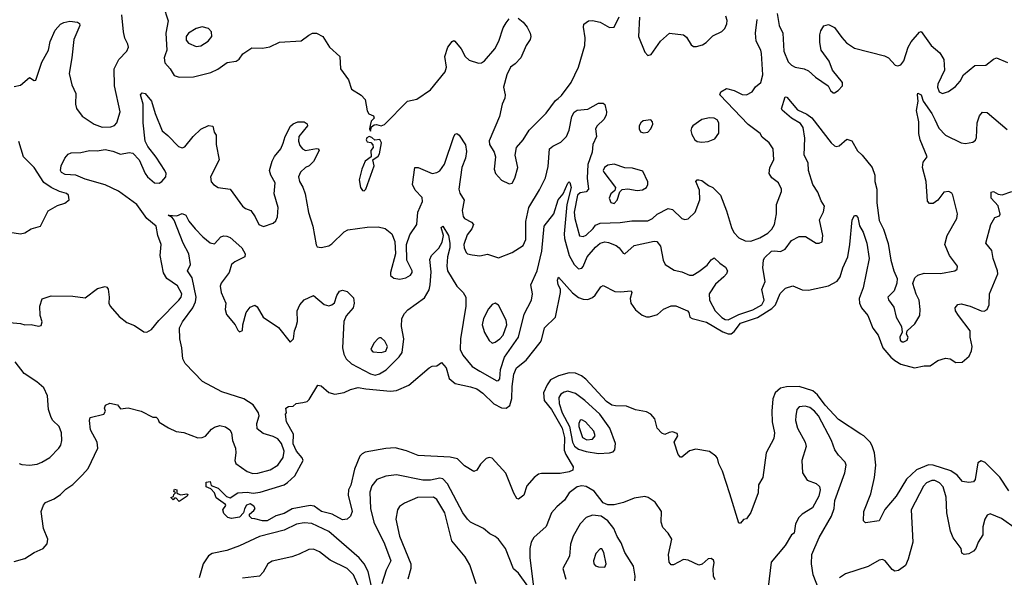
# Model space of a CAD drawing. Extents: x 2133489 to 2292442, y 756223 to 916462.
# Tile 148 of 256: x 2178481 to 2184866, y 822258 to 825873. Entities that reach past the tile are written whole.
import ezdxf

# ---------------------------------------------------------------- set-up
doc = ezdxf.new("R2010")
doc.units = 0

msp = doc.modelspace()

# ---------------------------------------------------------------- linework, layer by layer
at = {"layer": '0CON20XD'}
for points in [[(2179411.5, 825965), (2179442.5, 825865), (2179427.6, 825785), (2179434.1, 825675.9), (2179425, 825645.8), (2179416.9, 825625), (2179422.5, 825592.5), (2179456.7, 825555), (2179481.7, 825511.7), (2179515, 825501.2), (2179607, 825503), (2179719.7, 825530.3), (2179765, 825552.5), (2179825.4, 825594.6), (2179885, 825603.6), (2179903.5, 825616.5), (2179928.1, 825651.9), (2179985, 825691.1), (2180055, 825687.8), (2180102.1, 825697.9), (2180165, 825727.5), (2180305, 825736.2), (2180355, 825773.3), (2180380, 825785), (2180405, 825786.7), (2180447.5, 825765), (2180488.8, 825695), (2180556.7, 825635), (2180560.8, 825555), (2180613.2, 825483.2), (2180632.7, 825422.7), (2180694.5, 825384.5), (2180720, 825355), (2180733.3, 825283.3), (2180745, 825262.5), (2180775, 825250), (2180780, 825235), (2180760, 825215), (2180753, 825187), (2180750, 825165), (2180755, 825150), (2180761.7, 825178.3), (2180779.3, 825190.7), (2180795, 825193.3), (2180825, 825186), (2180847, 825193), (2180995, 825344), (2181055, 825358.8), (2181145, 825418.8), (2181240, 825535), (2181248.1, 825565), (2181237.1, 825635), (2181256.2, 825695), (2181285, 825732.5), (2181295, 825737.5), (2181303, 825733), (2181344.4, 825684.4), (2181369.2, 825635), (2181395, 825610), (2181455, 825591.9), (2181475, 825592.9), (2181494.5, 825605.5), (2181561.9, 825685), (2181588.6, 825735), (2181615, 825820), (2181635, 825853.3), (2181655, 825878.8)], [(2178445, 825439.1), (2178485, 825449.5), (2178545, 825498), (2178575, 825478), (2178585, 825482), (2178625, 825598), (2178667.5, 825675), (2178677.6, 825732.4), (2178710, 825805), (2178745, 825844), (2178767.5, 825855), (2178805, 825864), (2178855, 825857.5), (2178868.8, 825848.8), (2178870, 825835), (2178831.1, 825745), (2178819.5, 825625), (2178800.9, 825525), (2178819.2, 825450.8), (2178844.2, 825395), (2178842.5, 825325), (2178848, 825298), (2178885, 825247.5), (2178964, 825195), (2179015, 825176.6), (2179072.4, 825177.6), (2179095, 825187.3), (2179111.2, 825205), (2179133.1, 825275), (2179095.7, 825445), (2179093.1, 825555), (2179123.8, 825615), (2179175, 825668.8), (2179185.5, 825695), (2179182.5, 825715), (2179162.9, 825752.9), (2179154.2, 825795), (2179142.9, 825905)], [(2181712.3, 825882.3), (2181745, 825856.7), (2181771.2, 825825), (2181791.2, 825785), (2181796, 825765), (2181791.2, 825745), (2181765, 825706.2), (2181730.6, 825625), (2181693.7, 825586.3), (2181664, 825565), (2181640, 825515), (2181618.9, 825435), (2181628, 825385), (2181625.8, 825365), (2181608.6, 825325), (2181591.8, 825245), (2181525, 825088.8), (2181527.3, 825065), (2181556.5, 825015), (2181565.6, 824985), (2181558.2, 824905), (2181566.7, 824876.7), (2181605, 824833.5), (2181655, 824810), (2181675, 824814), (2181690.9, 824845), (2181710.6, 824915), (2181692.9, 824995), (2181701.5, 825045), (2181744.7, 825095), (2181785, 825157.8), (2181895, 825266.7), (2181955, 825348.8), (2181971.7, 825361.7)], [(2181971.7, 825361.7), (2181995, 825382), (2182056.2, 825465), (2182104.6, 825565), (2182145.5, 825705), (2182147.8, 825755), (2182136, 825824), (2182140, 825845), (2182170, 825865), (2182195, 825868.9), (2182245, 825857.8), (2182305, 825822.2), (2182335, 825824.2), (2182367.9, 825892.1)], [(2182500.5, 825890.5), (2182494, 825764), (2182535, 825663.3), (2182555, 825640), (2182575, 825646.7), (2182635.8, 825734.2), (2182695, 825786), (2182785, 825776), (2182805, 825758.8), (2182835, 825710), (2182850.3, 825700.3), (2182869.5, 825699.5), (2182909.3, 825710.7), (2182932, 825725), (2182975, 825768), (2183035, 825796), (2183053.6, 825816.4), (2183065.7, 825845.7), (2183067.5, 825867.5), (2183060, 825895)], [(2183251.7, 825785), (2183264.1, 825874.1)], [(2183393.1, 825913.1), (2183404.7, 825835), (2183429.2, 825785), (2183435, 825668.8), (2183465, 825600.8), (2183485, 825579.2), (2183510, 825565), (2183567.5, 825555), (2183595, 825540.8), (2183640.9, 825500.9), (2183723.3, 825445), (2183738.8, 825415), (2183755, 825400), (2183765, 825400), (2183787.5, 825415), (2183817.5, 825445), (2183817.5, 825465), (2183752.5, 825545), (2183729.2, 825605), (2183678, 825675), (2183668.6, 825725), (2183668.6, 825775), (2183675, 825800), (2183695, 825832.5), (2183725, 825841.2), (2183765, 825823.3), (2183811.7, 825758.3), (2183842.1, 825722.1), (2183895, 825687.5), (2184089.4, 825639.4), (2184114, 825625), (2184158.8, 825578.8), (2184175, 825573.3), (2184195, 825580), (2184215, 825606.2), (2184242.5, 825695), (2184261, 825729), (2184315, 825792.5), (2184327.5, 825797.5), (2184390.5, 825705), (2184448.3, 825658.3), (2184474.4, 825615), (2184477.8, 825545), (2184435.6, 825455), (2184432.5, 825435), (2184443.6, 825405), (2184465, 825393.6), (2184503.4, 825406.6), (2184550.2, 825439.8), (2184579.4, 825475), (2184601.4, 825515), (2184674.4, 825575.6), (2184745, 825577.5), (2184795, 825618), (2184815, 825625.8), (2184886.7, 825595)], [(2179625, 825698.5), (2179655, 825703.8), (2179702.9, 825735), (2179727.1, 825765), (2179724.3, 825795), (2179705, 825816.7), (2179665, 825826.2), (2179625, 825817.1), (2179575, 825786.5), (2179560.8, 825765), (2179561.1, 825741.1), (2179575, 825721.1), (2179625, 825698.5)], [(2178415, 823910), (2178485, 823904.3), (2178515, 823894.4), (2178555, 823896.5), (2178603.3, 823886.7), (2178619.3, 823890.7), (2178626.4, 823913.6), (2178614.2, 823955), (2178612, 824015), (2178626.4, 824063.6), (2178685, 824083.8), (2178825, 824080), (2178905, 824070), (2178985, 824130), (2179035, 824143.3), (2179045, 824140), (2179053.3, 824125), (2179060, 824075), (2179057.8, 824035), (2179066.7, 824015), (2179125, 823948.6), (2179175, 823909.4), (2179225, 823891.2), (2179285, 823850), (2179305, 823846.7), (2179335.7, 823864.3), (2179383.3, 823923.3), (2179512.9, 824055), (2179527.9, 824075), (2179532.1, 824095), (2179505, 824148.6), (2179434.4, 824195), (2179412.4, 824232.4), (2179390.6, 824345), (2179398.1, 824415), (2179377.3, 824475), (2179365, 824534), (2179304.8, 824584.8), (2179240, 824675), (2179121.3, 824761.3), (2179035, 824802.9), (2178905, 824839.6), (2178845, 824865.6), (2178775, 824870.4), (2178751.6, 824881.6), (2178744.8, 824895), (2178750.6, 824925), (2178773.9, 824976.1), (2178795, 825001.2), (2178815, 825010), (2178877.6, 825012.4), (2178934.4, 825025.6), (2178983.2, 825023.2), (2179035, 825030.6), (2179085, 825020.5), (2179135, 825001.5), (2179191.2, 825011.2), (2179215, 825008), (2179255.3, 824965.3), (2179294.2, 824875), (2179309.2, 824855), (2179355, 824815.5), (2179385, 824813.3), (2179402.5, 824825), (2179427.5, 824855), (2179429.6, 824875), (2179422.9, 824895), (2179365, 824982.7), (2179310.6, 825050.6), (2179293.8, 825085), (2179281.9, 825205), (2179282.4, 825325), (2179264.6, 825385), (2179275, 825400), (2179295, 825394.2), (2179335.6, 825345.6), (2179358.6, 825265), (2179405, 825152), (2179442.3, 825122.3), (2179510, 825050), (2179535, 825041.9), (2179551.7, 825048.3), (2179605, 825116.2), (2179655, 825163.8), (2179705, 825186.2), (2179733.3, 825183.3), (2179741.2, 825145), (2179755.8, 825125), (2179754.3, 825065), (2179773.8, 824965), (2179718.8, 824855), (2179722.3, 824822.3), (2179736.7, 824805), (2179767.5, 824785), (2179845.4, 824775.4), (2179925.7, 824665), (2179945, 824648.9), (2179979.4, 824635), (2180008.6, 824595), (2180032.5, 824545), (2180062.7, 824532.7), (2180125, 824553.3), (2180140.8, 824569.2), (2180151.8, 824595), (2180156.2, 824655), (2180130.8, 824745), (2180138.4, 824815), (2180108.8, 824865), (2180101.1, 824895), (2180116.9, 824955), (2180133.7, 824986.3), (2180173.7, 825036.3), (2180188.2, 825071.8), (2180201.9, 825115), (2180236.7, 825183.3), (2180255, 825198.8), (2180285, 825211.2), (2180325, 825210), (2180345, 825197.5), (2180346.2, 825185), (2180291.9, 825115), (2180289.5, 825085), (2180298.2, 825058.2), (2180315, 825035.8), (2180335, 825024.4), (2180405, 825038.6), (2180416.7, 825035), (2180422, 825025), (2180385, 824953.8), (2180358, 824925), (2180335, 824914.2), (2180300.8, 824885), (2180287.8, 824855), (2180294.6, 824824.6), (2180317.5, 824787.5), (2180332.1, 824745), (2180352.7, 824622.7), (2180381.8, 824535), (2180402.5, 824412.5), (2180410.8, 824400.8), (2180435, 824396), (2180485, 824408), (2180505, 824420), (2180585, 824498.1), (2180609.6, 824510.4), (2180735, 824527.9), (2180805, 824530.4), (2180851.2, 824518.8), (2180895, 824485.8), (2180912.9, 824435), (2180918.1, 824355), (2180884.4, 824235), (2180884.4, 824214.4), (2180906.3, 824196.3), (2180945, 824190), (2180985, 824199.6), (2181014, 824216), (2181026.1, 824233.9), (2181025.5, 824245), (2180990.6, 824315), (2180990, 824415), (2181010.7, 824479.3), (2181055.8, 824545), (2181063.3, 824625), (2181093.3, 824695), (2181090.7, 824720.7), (2181045, 824768.8), (2181027.5, 824805), (2181043.8, 824915), (2181065, 824915.6), (2181155, 824876.9), (2181185, 824881.5), (2181205, 824893.8), (2181235, 824935.7), (2181296.4, 825115), (2181305, 825130.6), (2181315, 825135.5), (2181331.4, 825125), (2181372.7, 825062.7), (2181378.9, 825018.9), (2181370.9, 824975), (2181347.3, 824915), (2181329.1, 824775), (2181335, 824748.8), (2181362.4, 824702.4), (2181350, 824635), (2181356.4, 824596.4), (2181365, 824584.4), (2181411.4, 824561.4), (2181423.1, 824545), (2181413.1, 824516.9), (2181382, 824478), (2181360.8, 824415), (2181362.1, 824395), (2181375, 824364.4), (2181385, 824355.6), (2181415, 824348.1), (2181465, 824342.5), (2181515, 824354), (2181585, 824330), (2181675, 824362.9), (2181745, 824410), (2181762, 824448), (2181762, 824565), (2181781.3, 824655), (2181850.7, 824769.3), (2181891.1, 824848.9), (2181908.3, 824921.7), (2181916.9, 825035), (2181937.1, 825052.9), (2181990.5, 825079.5), (2182026.7, 825115), (2182045, 825156.7), (2182061.8, 825245), (2182075.4, 825274.6), (2182095, 825285.6), (2182165, 825292.9), (2182235, 825331.9), (2182265, 825331.2), (2182274.2, 825324.2), (2182286, 825276), (2182284.7, 825255), (2182267.7, 825225), (2182225.7, 825184.3), (2182214.7, 825165), (2182220.5, 825115), (2182197.7, 825065), (2182193.3, 825015), (2182165.3, 824935), (2182160, 824845), (2182168.9, 824775), (2182155, 824756.2), (2182115, 824751.1), (2182097.3, 824735), (2182075.5, 824625), (2182079.8, 824585), (2182111.4, 824471.4), (2182135, 824467.5), (2182155, 824475.4), (2182199.8, 824520.2), (2182215, 824540.4), (2182245.3, 824554.7), (2182375, 824558.9), (2182450.2, 824569.8), (2182555, 824569.6), (2182584.3, 824585), (2182615, 824613.3), (2182685, 824650), (2182715, 824643.5), (2182775, 824583.8), (2182795, 824577.3), (2182815, 824582.2), (2182861.8, 824625), (2182891.1, 824705), (2182888.3, 824768.3), (2182864.4, 824825), (2182873.3, 824835), (2182884.3, 824835.7), (2182905, 824831.4), (2182947.9, 824797.9), (2182975.4, 824785.4), (2183025.8, 824735), (2183064.4, 824634.4), (2183096.2, 824525), (2183112.7, 824492.7), (2183145, 824459.1), (2183185, 824438.7), (2183222.7, 824437.2), (2183281.3, 824458.7), (2183331.2, 824488.8), (2183358.4, 824515), (2183375.3, 824545), (2183388.9, 824615), (2183388.8, 824675), (2183421.7, 824758.3), (2183421.2, 824775), (2183401.2, 824815), (2183358.3, 824848.3), (2183341.9, 824875), (2183344.2, 824915), (2183372.2, 824965), (2183367.1, 825035), (2183341.2, 825075), (2183295, 825112.5), (2183282.5, 825135), (2183205, 825194.2), (2183020, 825385), (2183027.5, 825405), (2183065, 825426.5), (2183115, 825413.6), (2183165, 825388.8), (2183195, 825385.5), (2183230, 825405), (2183252.8, 825437.2), (2183287.8, 825465), (2183298.9, 825515), (2183290.4, 825655), (2183286.8, 825675), (2183257.1, 825735), (2183251.7, 825785)], [(2183693.5, 824626.5), (2183698.9, 824665), (2183678.2, 824698.2), (2183657.1, 824755), (2183624.7, 824805), (2183596.9, 824895), (2183594.7, 824944.7), (2183568.9, 824995), (2183571.2, 825105), (2183561.5, 825175), (2183545, 825201.2), (2183485.3, 825235), (2183426.3, 825286.3), (2183421.4, 825295), (2183445, 825374), (2183455, 825370), (2183525, 825289.2), (2183585, 825261.5), (2183616.6, 825236.6), (2183742.7, 825075), (2183765, 825054.4), (2183775, 825050), (2183795, 825054.4), (2183845, 825097.9), (2183876.8, 825086.8), (2183913.6, 825023.6), (2183944.7, 824994.7), (2184008, 824915), (2184025.5, 824864.5), (2184026.4, 824825), (2184040, 824775), (2184038.4, 824685), (2184055, 824572), (2184081.8, 824515), (2184112.6, 824422.6), (2184130.9, 824315), (2184150, 824245), (2184171.9, 824195), (2184168.1, 824165), (2184150.8, 824115), (2184110, 824075), (2184115, 824057.5), (2184150.3, 824010.3), (2184164, 823945), (2184198.8, 823885), (2184203.6, 823846.4), (2184188.8, 823815), (2184191.2, 823795), (2184202.5, 823785), (2184214.1, 823784.1), (2184235, 823796.2), (2184242, 823815), (2184232.5, 823835), (2184236.7, 823855), (2184285, 823901.2), (2184318, 823955), (2184321.2, 823995), (2184314.2, 824055), (2184294.2, 824094.2), (2184272.3, 824162.3), (2184285, 824200), (2184305, 824216.2), (2184345, 824228.8), (2184451.9, 824228.1), (2184545.7, 824244.3), (2184560, 824255), (2184561.2, 824275), (2184511.4, 824345), (2184480.8, 824415), (2184496.2, 824475), (2184557.5, 824585), (2184562.5, 824615), (2184531.8, 824735), (2184525, 824747.5), (2184505, 824759.6), (2184472.9, 824755), (2184435, 824703.8), (2184405, 824682), (2184380.5, 824680.5), (2184367.3, 824697.3), (2184360, 824825), (2184335.8, 824915), (2184340.5, 824949.5), (2184365.8, 824985), (2184320.4, 825095), (2184311.3, 825135), (2184310.5, 825210.5), (2184297.3, 825285), (2184308, 825345), (2184303.1, 825386.9), (2184305, 825397.5), (2184325.6, 825385), (2184340, 825345), (2184396.8, 825265), (2184414.4, 825225.6), (2184440.6, 825170.6), (2184485, 825124.4), (2184585, 825074.3), (2184615, 825071.2), (2184661.7, 825078.3), (2184677.9, 825092.1), (2184685, 825110), (2184690, 825205), (2184705, 825250), (2184725, 825274.2), (2184755, 825270.8), (2184885, 825161.2)], [(2182525, 825140), (2182555, 825143.3), (2182573.3, 825165), (2182586.7, 825195), (2182585, 825210), (2182573, 825223), (2182523.2, 825216.8), (2182508, 825205), (2182498.6, 825185), (2182497.5, 825165), (2182507, 825147), (2182525, 825140)], [(2182905, 825078.6), (2182945, 825083.1), (2182988.9, 825101.1), (2183015, 825136.7), (2183015.4, 825205), (2183004, 825224), (2182985, 825234.5), (2182955, 825236.9), (2182904.1, 825225.9), (2182846.7, 825185), (2182837.7, 825172.3), (2182834, 825155), (2182838.8, 825128.8), (2182858.8, 825095), (2182875, 825084.3), (2182905, 825078.6)], [(2180715, 824763.3), (2180726.2, 824775), (2180780, 824925), (2180770, 824965), (2180805, 824987.5), (2180815, 825002.5), (2180828, 825075), (2180815.9, 825095.9), (2180783, 825093), (2180765, 825110), (2180746.7, 825116.7), (2180732.1, 825107.9), (2180728, 825095), (2180735, 825081.2), (2180757, 825077), (2180771.7, 825061.7), (2180772.5, 825045), (2180757.5, 825025), (2180760, 824985), (2180720, 824955), (2180698.8, 824905), (2180682, 824835), (2180690, 824785), (2180703.3, 824765), (2180715, 824763.3)], [(2178417.5, 824495), (2178485, 824484), (2178515, 824492), (2178555, 824518), (2178615.5, 824534.5), (2178665.8, 824634.2), (2178725, 824668.8), (2178773.8, 824683.8), (2178801.2, 824705), (2178798, 824735), (2178785, 824747.1), (2178739.2, 824759.2), (2178685, 824785.6), (2178638.2, 824818.2), (2178575.2, 824915.2), (2178504.8, 824984.8), (2178475, 825084.2)], [(2182335, 824680.5), (2182355, 824702.9), (2182372.3, 824757.7), (2182387.1, 824772.9), (2182425, 824776.9), (2182485, 824766.5), (2182518.9, 824771.1), (2182544.5, 824785.5), (2182554.2, 824805), (2182553, 824823), (2182521.7, 824891.7), (2182455, 824910), (2182405, 824912), (2182336, 824936), (2182295, 824929.5), (2182272.7, 824915), (2182264, 824895), (2182267.7, 824885), (2182344, 824785), (2182340, 824765), (2182315, 824743.3), (2182304.1, 824715), (2182315, 824687.8), (2182335, 824680.5)], [(2178445, 822360.4), (2178515, 822379.6), (2178575, 822418.2), (2178633.5, 822445), (2178659.1, 822475), (2178662.2, 822505), (2178634.4, 822574.4), (2178620.8, 822685), (2178634.1, 822725.9), (2178647.7, 822742.3), (2178704.2, 822765.8), (2178745.8, 822794.2), (2178780.9, 822829.1), (2178825, 822858.8), (2178888.3, 822921.7), (2178925.7, 822964.3), (2178986.9, 823095), (2178983.1, 823135), (2178939.5, 823215), (2178934, 823275), (2178937.5, 823295), (2179026.7, 823315), (2179036.7, 823335), (2179031.2, 823355), (2179036.4, 823373.6), (2179065, 823386.2), (2179115, 823376.7), (2179135, 823351.2), (2179185, 823357.1), (2179267.5, 823335), (2179345, 823296.2), (2179365, 823296.2), (2179376.7, 823285), (2179384.4, 823264.4), (2179445, 823227.8), (2179495, 823203.5), (2179545, 823196.4), (2179635, 823162.8), (2179665, 823164.6), (2179685, 823173.5), (2179725, 823219.2), (2179745, 823230.6), (2179778.3, 823241.7), (2179815, 823234.3), (2179842.5, 823215), (2179854.4, 823195), (2179860.9, 823145), (2179880, 823095), (2179882.9, 823065), (2179876.5, 823015), (2179882.9, 822995), (2179955, 822943.9), (2179991.8, 822931.8), (2180025, 822932.8), (2180105, 822953.8), (2180155, 822984.5), (2180190.2, 823035), (2180195.2, 823075), (2180178.1, 823125), (2180155.4, 823155.4), (2180125, 823171.2), (2180059.9, 823189.9), (2180021.5, 823221.5), (2180017.5, 823255), (2180032.7, 823305), (2180029.6, 823325), (2179995, 823375.2), (2179935, 823414.8), (2179790.5, 823460.5), (2179667.1, 823527.1), (2179554.7, 823644.7), (2179537.7, 823675), (2179532.4, 823745), (2179518.2, 823805), (2179516.4, 823875), (2179535.8, 823915), (2179603.1, 824005), (2179621.6, 824045), (2179626, 824075), (2179598.8, 824198.8), (2179568.1, 824245), (2179587.8, 824285), (2179576.8, 824355), (2179540.3, 824425), (2179483.1, 824573.1), (2179470, 824590), (2179443.6, 824606.4), (2179499.5, 824600.5), (2179535, 824615.8), (2179558.1, 824605), (2179577.8, 824567.8), (2179617.6, 824517.6), (2179667.5, 824465), (2179715, 824426), (2179745, 824420), (2179785.6, 824464.4), (2179805, 824471.4), (2179825, 824469.4), (2179845, 824460), (2179921.2, 824395), (2179943.3, 824355), (2179940, 824335), (2179875, 824303.8), (2179855, 824286.7), (2179838.6, 824235), (2179786.5, 824165), (2179780.4, 824145), (2179788.2, 824105), (2179817.5, 824035), (2179813.8, 823995), (2179821.3, 823961.3), (2179878, 823895), (2179895, 823860), (2179905, 823850), (2179925, 823857.5), (2179927.5, 823895), (2179949.4, 823975), (2179975, 824008.8), (2180005, 824023.3), (2180020.5, 824010.5), (2180060, 823945), (2180158, 823878), (2180235, 823782.5), (2180255.9, 823804.1), (2180262, 823855), (2180274.2, 823885), (2180283, 823917), (2180279.5, 823985), (2180296.4, 824023.6), (2180325, 824057.1), (2180385, 824086), (2180455, 824027.5), (2180485, 824018.6), (2180505.6, 824024.4), (2180521.7, 824038.3), (2180536.7, 824085), (2180555, 824112.5), (2180575, 824120), (2180605, 824110), (2180645, 824070), (2180650, 824035), (2180643.3, 824005), (2180597.7, 823952.3), (2180582.9, 823917.1), (2180573.9, 823745), (2180583.1, 823705), (2180598.5, 823675), (2180631.7, 823641.7), (2180755, 823576.8), (2180785, 823567.7), (2180815, 823576.8), (2180857.3, 823602.7), (2180942, 823688), (2180960, 823715), (2180970.7, 823805), (2180957.5, 823885), (2180959.1, 823935), (2180975, 823968), (2180998.3, 823991.7), (2181105, 824070.5), (2181135, 824121.9), (2181143.3, 824155), (2181148.1, 824238.1), (2181141.3, 824318.7), (2181151.8, 824345), (2181198.1, 824391.9), (2181219.6, 824430.4), (2181229.6, 824475), (2181214.6, 824525.4), (2181225, 824534), (2181260.4, 824475), (2181269.3, 824425), (2181269.5, 824395), (2181255.3, 824335), (2181251.1, 824275), (2181255, 824244), (2181314.4, 824145), (2181357.1, 824105), (2181374.5, 824074.5), (2181374.7, 824015), (2181338.2, 823805), (2181336.7, 823735), (2181355, 823698.1), (2181415.6, 823625.6), (2181465, 823594.7), (2181575, 823532.5), (2181585, 823533.3), (2181593.3, 823545), (2181597.9, 823605), (2181624.3, 823685), (2181715.3, 823815), (2181752.2, 823965), (2181800.6, 824055), (2181806.7, 824095), (2181794.5, 824155), (2181835.5, 824245), (2181867.7, 824372.3), (2181882.8, 824535), (2181943.8, 824615), (2181971.9, 824705), (2182005.2, 824744.8), (2182035, 824812.5), (2182045, 824822), (2182048.5, 824818.5), (2182056.9, 824785), (2182029, 824675), (2182011, 824485), (2182013.4, 824455), (2182045, 824343.3), (2182075.5, 824285), (2182105, 824258.9), (2182125, 824261.4), (2182135, 824272.5), (2182160.4, 824335), (2182215, 824397.9), (2182245, 824423.8), (2182275, 824433.2), (2182299.4, 824429.4), (2182348.4, 824408.4), (2182368.6, 824395), (2182395, 824358.8), (2182405, 824356), (2182465, 824408.5), (2182595, 824437.3), (2182613.3, 824435), (2182635.5, 824405.5), (2182653.8, 824313.8), (2182666.9, 824286.9), (2182725, 824249.2), (2182775, 824237.8), (2182825, 824216.9), (2182845, 824217.1), (2182885, 824240.9), (2182938.1, 824281.9), (2182965, 824316), (2182985, 824328.8), (2183020, 824295), (2183058, 824268), (2183071.4, 824245), (2183064.3, 824225), (2183046.9, 824205), (2182992.6, 824157.4), (2182952.8, 824095), (2182954.1, 824055), (2182991.2, 823985), (2183035, 823941.3), (2183055, 823930.2), (2183075, 823927.8), (2183145, 823961), (2183235, 823992.6), (2183292.5, 824025), (2183308.6, 824055), (2183293.8, 824123.8), (2183314.4, 824175), (2183300, 824265), (2183303.8, 824315), (2183310.5, 824329.5), (2183355, 824371.5), (2183375, 824375.5), (2183415, 824370), (2183444.2, 824385), (2183485, 824440.6), (2183535, 824467.1), (2183577.6, 824467.6), (2183645, 824424), (2183665, 824424), (2183685, 824434), (2183689.2, 824475), (2183667.5, 824575), (2183693.5, 824626.5)], [(2181675.2, 823495.2), (2181685.8, 823574.2), (2181701.8, 823615), (2181765, 823665.5), (2181855, 823779.4), (2181865, 823796.2), (2181885, 823875.7), (2181954.7, 823945.3), (2181988.5, 824105), (2181988.1, 824125), (2181973.1, 824153.1), (2181967.5, 824185), (2181975, 824203.3), (2182065, 824101.4), (2182105, 824071.4), (2182135, 824060.6), (2182165, 824060), (2182195, 824071.5), (2182212.8, 824087.2), (2182249.8, 824140.2), (2182265, 824150.8), (2182341.1, 824111.1), (2182377.8, 824107.8), (2182445, 824115.8), (2182449.4, 824105), (2182440, 824065), (2182443.1, 824035), (2182475, 823991.8), (2182518.3, 823958.3), (2182545, 823947.5), (2182565, 823946.7), (2182617.2, 823962.8), (2182655, 823996.4), (2182705, 824017.1), (2182735, 824018.2), (2182812, 823985), (2182820.8, 823975), (2182826, 823945), (2182841.2, 823935), (2182935, 823911.8), (2183041.5, 823848.5), (2183075, 823836.6), (2183095, 823836.1), (2183115, 823851.5), (2183155.9, 823905), (2183265, 823942.8), (2183359.2, 824000.8), (2183381, 824025), (2183413, 824097), (2183446.7, 824133.3), (2183495, 824148.4), (2183555, 824122.6), (2183595, 824120.4), (2183725, 824148.4), (2183782.3, 824177.7), (2183801.7, 824205), (2183818.5, 824265), (2183851.8, 824335), (2183865, 824416.7), (2183879.4, 824575), (2183895, 824603.8), (2183905, 824603.8), (2183915, 824590), (2183927.1, 824537.1), (2183950.8, 824495), (2183973.8, 824425), (2183988.4, 824325), (2183949.7, 824135), (2183925.2, 824065), (2183927, 824035), (2183940, 824005), (2183980, 823955), (2184014, 823874), (2184047.4, 823827.4), (2184079.1, 823745), (2184130.2, 823685), (2184155, 823662.5), (2184195, 823639.1), (2184283.8, 823616.2), (2184345, 823629.6), (2184385, 823630), (2184435, 823663.1), (2184485, 823678.8), (2184514.6, 823674.6), (2184550.9, 823650.9), (2184593, 823653), (2184637.7, 823692.3), (2184654.1, 823725.9), (2184657.1, 823755), (2184644.4, 823815), (2184644.2, 823855), (2184568.1, 823955), (2184550, 823985), (2184546.7, 824005), (2184565, 824026.2), (2184585, 824030), (2184644.2, 824015.8), (2184715, 823984.5), (2184735, 823983.3), (2184755, 823994.3), (2184767.7, 824025), (2184768.7, 824095), (2184823.3, 824225), (2184822.5, 824245), (2184792.9, 824325), (2184785.8, 824375.8), (2184745.6, 824425), (2184779.2, 824545), (2184805, 824590), (2184835, 824602.5), (2184838, 824612), (2184825, 824666.7), (2184780.6, 824715), (2184780, 824755), (2184795, 824758.9), (2184825, 824741.5), (2184852.6, 824737.4), (2184915, 824758.6)], [(2181545, 823775.8), (2181565, 823782.9), (2181595, 823803.1), (2181615, 823827.1), (2181640.6, 823895), (2181634.7, 823925), (2181585, 824022.5), (2181565, 824035.4), (2181544.1, 824025.9), (2181521, 823999), (2181489.3, 823935), (2181480.5, 823895), (2181495, 823846), (2181525, 823794), (2181545, 823775.8)], [(2180825, 823714.4), (2180855.4, 823724.6), (2180866.2, 823755), (2180848.9, 823788.9), (2180825, 823810), (2180815, 823810), (2180804.3, 823805.7), (2180777.1, 823775), (2180758.1, 823735), (2180770.4, 823720.4), (2180825, 823714.4)], [(2178476.8, 822996.8), (2178495, 822989.4), (2178545, 822984.4), (2178595, 822992.2), (2178625, 823003.5), (2178676.9, 823035), (2178735.3, 823094.7), (2178747.9, 823115), (2178754.6, 823145), (2178751.2, 823195), (2178736.5, 823235), (2178695.6, 823275), (2178683.8, 823295), (2178668.2, 823345), (2178660, 823435), (2178636.3, 823486.3), (2178591.2, 823525), (2178510.3, 823580.3), (2178451.2, 823655)], [(2184895, 822819.5), (2184836.1, 822906.1), (2184742.7, 823002.7), (2184715, 823013.8), (2184695, 823000), (2184677, 822893), (2184665, 822877.5), (2184635, 822871.9), (2184595, 822880), (2184559.5, 822919.5), (2184518, 822948), (2184405, 822985.7), (2184375, 822986.3), (2184295.8, 822954.2), (2184232.2, 822895), (2184165.5, 822785), (2184091.9, 822698.1), (2184055, 822624), (2183965, 822611.2), (2183953.3, 822625), (2183954.3, 822685), (2184001.1, 822798.9), (2184024.1, 822905.9), (2184033.6, 822985), (2184023.9, 823065), (2184009.9, 823109.9), (2183995, 823134.2), (2183955.6, 823175), (2183935.9, 823185.9), (2183790.6, 823280.6), (2183704.4, 823375), (2183655, 823440.6), (2183625, 823466.9), (2183535, 823494.7), (2183452.3, 823492.3), (2183415, 823484.7), (2183378.9, 823455), (2183364.2, 823415), (2183357.3, 823335), (2183360.7, 823265), (2183374.6, 823195), (2183372.2, 823157.8), (2183321.1, 823065), (2183300.6, 822905), (2183272.7, 822857.3), (2183268.8, 822805), (2183221.7, 822678.3), (2183195, 822637.5), (2183175, 822632.5), (2183155, 822610), (2183145, 822610), (2183085, 822800), (2183037.9, 822945), (2183013.6, 822993.6), (2183005, 823031.2), (2182995, 823044.3), (2182953, 823073), (2182865, 823088.9), (2182825, 823076.9), (2182775, 823036.2), (2182765, 823036.7), (2182750.8, 823055), (2182724.3, 823135), (2182747.7, 823175), (2182745, 823189.4), (2182715, 823200.3), (2182692.7, 823197.3), (2182665, 823184.2), (2182645, 823193.1), (2182613.9, 823223.9), (2182599.4, 823285), (2182573.8, 823315), (2182545, 823330.6), (2182475, 823344.4), (2182415, 823367.5), (2182345, 823368.6), (2182321.2, 823375), (2182285, 823398.6), (2182152.2, 823542.2), (2182123.5, 823563.5), (2182085, 823580.8), (2182045, 823582.6), (2181974.5, 823565), (2181922.2, 823537.8), (2181901.2, 823505), (2181878.5, 823455), (2181881, 823405), (2181929.8, 823345), (2181997.7, 823225), (2182012.8, 823165), (2182012, 823082), (2182022.2, 823055), (2182070.8, 822975), (2182066.8, 822953.2), (2182045, 822942.2), (2181985, 822931.9), (2181865, 822931.9), (2181845, 822925.7), (2181817.5, 822905), (2181769.7, 822850.3), (2181749.7, 822790.3), (2181715, 822764.2), (2181705, 822768), (2181685, 822804.2), (2181633.8, 822933.8), (2181545, 823030.5), (2181525, 823034.5), (2181505, 823027.8), (2181469.2, 822990.8), (2181445, 822952), (2181425, 822944), (2181365, 822980), (2181318.8, 823025), (2181272.1, 823037.9), (2181065, 823046.9), (2180988, 823078), (2180915, 823096.4), (2180855, 823093.8), (2180721.7, 823068.3), (2180701.4, 823058.6), (2180687.3, 823042.8), (2180651.6, 822958.4), (2180627.5, 822855), (2180613.6, 822825), (2180611.1, 822791.1), (2180635.7, 822685), (2180626.7, 822655), (2180605, 822633.8), (2180575, 822631.2), (2180507, 822667), (2180438, 822685), (2180389.2, 822719.2), (2180365, 822723.1), (2180248.2, 822701.8), (2180195, 822672.5), (2180142.7, 822657.3), (2180085, 822624.6), (2180055, 822624.5), (2180005, 822637.5), (2179985, 822640), (2179970, 822655), (2179971.7, 822668.3), (2179999.3, 822690.7), (2180007.5, 822705), (2179999.5, 822719.5), (2179975, 822733.8), (2179952.5, 822725), (2179938.3, 822701.7), (2179932.5, 822675), (2179905, 822647.5), (2179855, 822640), (2179830, 822645), (2179805, 822672.5), (2179797.5, 822695), (2179817, 822723), (2179815, 822730), (2179755, 822773.3), (2179743.8, 822805), (2179721.2, 822831.2), (2179690, 822845), (2179690, 822875), (2179715, 822880), (2179722.5, 822852.5), (2179766.7, 822835), (2179821.7, 822781.7), (2179845, 822772.5), (2179895, 822805.8), (2179955, 822809.4), (2179995, 822803.8), (2180040.5, 822809.5), (2180195, 822857.5), (2180217.8, 822872.2), (2180264.7, 822915.3), (2180320, 823015), (2180313.3, 823033.3), (2180275, 823076), (2180255, 823123.8), (2180255.8, 823185.8), (2180210, 823265), (2180203.3, 823315), (2180210, 823325), (2180207.5, 823355), (2180223.6, 823366.4), (2180255, 823367.5), (2180274.2, 823385.8), (2180317.7, 823392.3), (2180345, 823398.8), (2180358.3, 823411.7), (2180415, 823503.8), (2180435, 823498.8), (2180485, 823457.1), (2180525, 823445.5), (2180584, 823456), (2180625, 823475.5), (2180675, 823489.2), (2180725, 823479.5), (2180885, 823465.3), (2180925, 823469.6), (2181005, 823504.5), (2181135, 823616), (2181155, 823626.2), (2181185, 823630), (2181215, 823650), (2181245.8, 823615), (2181265, 823547.5), (2181303.9, 823513.9), (2181405, 823493.9), (2181445, 823479.2), (2181485, 823452.3), (2181555, 823383.1), (2181605, 823357.7), (2181635.4, 823354.6), (2181658.4, 823371.6), (2181672.7, 823417.3), (2181675.2, 823495.2)], [(2182235, 823060.9), (2182305, 823064.4), (2182328.3, 823071.7), (2182340, 823085), (2182344, 823125), (2182307.5, 823225), (2182242.6, 823315), (2182145, 823404.7), (2182085, 823448.9), (2182035, 823463.8), (2182011.5, 823458.5), (2181990, 823445), (2181976.1, 823423.9), (2181978.9, 823385), (2181997.6, 823325), (2182046, 823235), (2182066.1, 823135), (2182079.1, 823109.1), (2182105, 823088.7), (2182155, 823074.3), (2182235, 823060.9)], [(2183661.1, 822185), (2183626.5, 822275), (2183616.5, 822345), (2183617.3, 822405), (2183664.2, 822515), (2183745.5, 822654.5), (2183762.5, 822705), (2183765.7, 822755), (2183831.9, 822935), (2183839.2, 822985), (2183833.1, 823005), (2183790.1, 823050.1), (2183767.1, 823085), (2183745.4, 823145), (2183661.1, 823305), (2183635.5, 823335), (2183605, 823357.9), (2183575, 823368.5), (2183535, 823362.2), (2183519.5, 823345), (2183513.1, 823305), (2183512.5, 823275), (2183525.4, 823225.4), (2183574, 823134), (2183580.5, 823105), (2183552.5, 823015), (2183558.1, 822935), (2183587, 822887), (2183645, 822866.2), (2183667.3, 822847.3), (2183671.2, 822825), (2183663.3, 822785), (2183621.7, 822708.3), (2183555, 822666.7), (2183533.8, 822645), (2183511.2, 822605), (2183502.5, 822545), (2183485, 822532.5), (2183445.4, 822464.6), (2183354.7, 822355.3), (2183335.4, 822195)], [(2182158.8, 823148.8), (2182195, 823153.6), (2182211.8, 823175), (2182203.8, 823205), (2182150, 823265), (2182125, 823278.1), (2182115, 823275.8), (2182105.6, 823255), (2182106.2, 823235), (2182130.8, 823165), (2182158.8, 823148.8)], [(2181775, 822200.6), (2181715, 822284.3), (2181683.5, 822313.5), (2181631.1, 822445), (2181585.7, 822505), (2181565, 822523.1), (2181529.1, 822539.1), (2181488.8, 822575), (2181405, 822614.4), (2181385.3, 822635.3), (2181355, 822675.6), (2181254.7, 822865), (2181225, 822896.1), (2181205, 822899.6), (2181145, 822887.9), (2181095, 822888.3), (2180925, 822923.1), (2180855.4, 822914.6), (2180797.2, 822892.8), (2180765, 822850), (2180750.8, 822809.2), (2180756.4, 822705), (2180777.5, 822615), (2180846.9, 822475), (2180886.9, 822365), (2180857.8, 822305), (2180828.9, 822215)], [(2184945, 822569.2), (2184848.3, 822638.3), (2184775, 822670), (2184755, 822661.2), (2184738.8, 822635), (2184725.7, 822585), (2184727, 822533), (2184695.6, 822485), (2184680.6, 822445), (2184665, 822427.5), (2184635, 822410), (2184605, 822406.2), (2184591.2, 822415), (2184585.8, 822445), (2184534.7, 822514.7), (2184516.1, 822556.1), (2184492.2, 822675), (2184488, 822778), (2184468.9, 822845), (2184445, 822870.4), (2184415, 822885.3), (2184395, 822885.3), (2184360.5, 822869.5), (2184341.4, 822848.6), (2184262.5, 822695), (2184271.8, 822485), (2184242.2, 822375), (2184225, 822334), (2184178.9, 822301.1), (2184155, 822298.6), (2184138.3, 822308.3), (2184093.8, 822365), (2184075, 822372.5), (2184055, 822370), (2183982.6, 822327.4), (2183835, 822281.1), (2183797.5, 822255)], [(2179515, 822750), (2179495, 822770), (2179485, 822770), (2179475, 822760), (2179460, 822775), (2179478.3, 822781.7), (2179480, 822795), (2179490, 822805), (2179480, 822815), (2179485, 822830), (2179500, 822825), (2179500, 822805), (2179508.3, 822798.3), (2179525, 822792.5), (2179565, 822800), (2179570, 822795), (2179566.7, 822785), (2179515, 822750)], [(2182991.2, 822241.2), (2182980.9, 822265), (2182976.9, 822313.1), (2182984.1, 822354.1), (2182979.1, 822369.1), (2182965, 822379.2), (2182945, 822377.5), (2182906.4, 822343.6), (2182885, 822337.1), (2182815, 822368.6), (2182785, 822374.2), (2182720.3, 822339.7), (2182705, 822338), (2182691.4, 822355), (2182687.1, 822405), (2182709.2, 822505), (2182685, 822543.8), (2182650.9, 822580.9), (2182640, 822615), (2182642.5, 822685), (2182601.2, 822745), (2182555.7, 822775.7), (2182535, 822781.2), (2182465, 822770.8), (2182397.1, 822742.9), (2182335, 822728.1), (2182295, 822728.7), (2182265, 822740.8), (2182205, 822816.1), (2182155, 822846.5), (2182125, 822850), (2182095.3, 822844.7), (2182044.5, 822805), (2182012.8, 822757.2), (2181962.9, 822715), (2181930, 822675), (2181895, 822587.5), (2181815, 822515.8), (2181796.5, 822485), (2181789.2, 822445), (2181789.6, 822385), (2181813, 822197)], [(2181441.5, 822215), (2181399.1, 822339.1), (2181370.1, 822390.1), (2181282.3, 822495), (2181238.7, 822675), (2181185, 822761.5), (2181165, 822777.9), (2181061.2, 822775), (2180975, 822739.4), (2180943.1, 822716.9), (2180931.1, 822695), (2180919.2, 822635), (2180944.7, 822525), (2181016.8, 822345), (2181016.7, 822315), (2180998.5, 822245)], [(2180769.7, 822160.3), (2180741.2, 822295), (2180714.6, 822344.6), (2180683.1, 822383.1), (2180485, 822554.7), (2180375, 822606.8), (2180325, 822611.6), (2180275, 822602.2), (2180195, 822563.2), (2180035, 822521.8), (2179905, 822461.5), (2179825, 822431.8), (2179728.6, 822411.4), (2179705, 822397.5), (2179669.6, 822345), (2179643.6, 822255)], [(2182470.5, 822235), (2182471.8, 822265), (2182460.2, 822330.2), (2182405, 822419.2), (2182381.3, 822481.3), (2182355, 822523.1), (2182333.2, 822575), (2182295, 822624.6), (2182252, 822655), (2182195, 822661.6), (2182155, 822645.4), (2182116.1, 822603.9), (2182069.7, 822525), (2182053.6, 822473.6), (2182045.7, 822395), (2182002.5, 822315), (2182022.5, 822245)], [(2180688.3, 822175), (2180645.5, 822275), (2180605, 822314.5), (2180495, 822368.1), (2180425, 822423.1), (2180385, 822440), (2180355, 822438.1), (2180292.8, 822407.2), (2180245, 822391.1), (2180118, 822362), (2180090, 822345), (2180059.8, 822290.2), (2180035, 822265.7), (2179925, 822251.4)], [(2182275, 822323.3), (2182282.9, 822345), (2182269.4, 822419.4), (2182255, 822443.3), (2182245, 822443.3), (2182216.9, 822413.1), (2182201.5, 822365), (2182203.5, 822345), (2182215, 822332.5), (2182233.6, 822326.4), (2182275, 822323.3)]]:
    msp.add_lwpolyline(points, dxfattribs=at)

doc.saveas('drawing.dxf')
